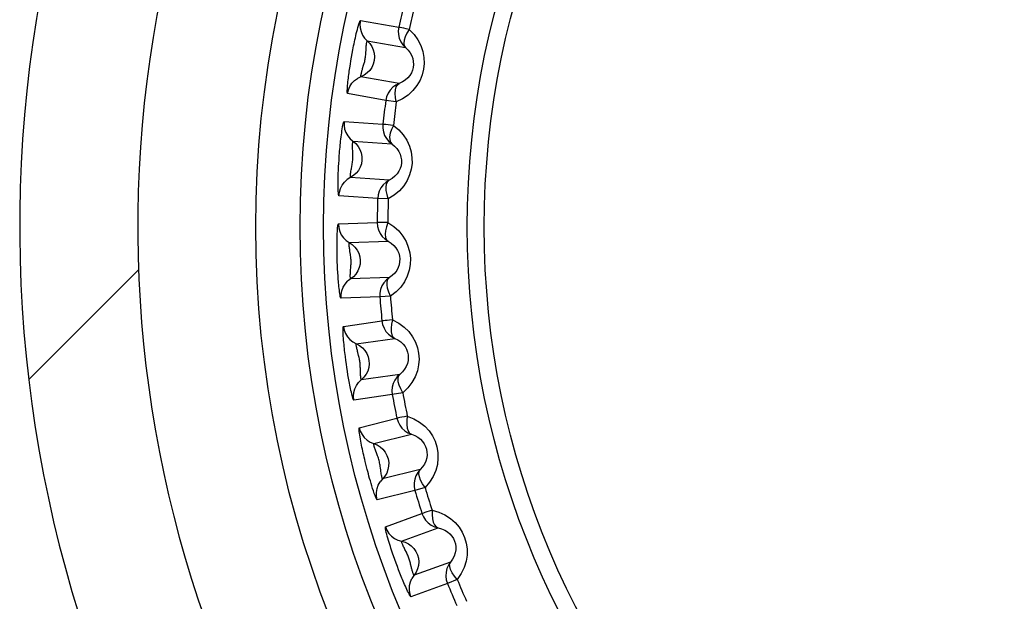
# Model space of a CAD drawing. Header units: millimetres. Extents: x -728 to -141, y -62 to 525.
# Tile 67 of 186: x -451.77 to -443.43, y 245.52 to 250.45. Entities that reach past the tile are written whole.
import ezdxf

# ---------------------------------------------------------------- set-up
doc = ezdxf.new("R2010")
doc.units = ezdxf.units.MM
doc.header["$LTSCALE"] = 23.1
doc.layers.add('R912005502_AM_0', color=7, linetype='CONTINUOUS')

msp = doc.modelspace()

# ---------------------------------------------------------------- linework, layer by layer
at = {"layer": 'R912005502_AM_0', "color": 7}
for p, q in [((-448.8831, 250.4425), (-448.559, 250.3855)), ((-448.8255, 250.2689), (-448.5016, 250.2117)), ((-448.9587, 250.1311), (-448.9532, 250.1618)), ((-448.9687, 250.0708), (-448.9638, 250.101)), ((-448.9638, 250.101), (-448.9587, 250.1311)), ((-448.9777, 250.0114), (-448.9734, 250.0409)), ((-448.9734, 250.0409), (-448.9687, 250.0708)), ((-448.8647, 250.0342), (-448.8561, 250.0627)), ((-448.5551, 249.9082), (-448.8791, 249.9653)), ((-448.6685, 249.7645), (-448.9925, 249.8218)), ((-448.5795, 249.7524), (-448.6685, 249.7645)), ((-449.0216, 249.5848), (-448.6934, 249.5619)), ((-448.9462, 249.4181), (-448.6181, 249.3951)), ((-449.0669, 249.2262), (-449.0647, 249.2608)), ((-448.6396, 249.0877), (-448.9678, 249.1105)), ((-448.7373, 248.9329), (-449.0656, 248.956)), ((-448.6476, 248.9302), (-448.7373, 248.9329)), ((-449.0698, 248.7172), (-448.7409, 248.7289)), ((-448.9774, 248.5594), (-448.6486, 248.5708)), ((-449.0789, 248.3969), (-449.08, 248.4281)), ((-451.6926, 247.3982), (-450.7624, 248.3285)), ((-449.0777, 248.3664), (-449.0789, 248.3969)), ((-449.0763, 248.3359), (-449.0777, 248.3664)), ((-449.0746, 248.3056), (-449.0763, 248.3359)), ((-448.9669, 248.3217), (-448.9644, 248.3513)), ((-449.0727, 248.2759), (-449.0746, 248.3056)), ((-448.6379, 248.2628), (-448.9666, 248.2512)), ((-448.7189, 248.0987), (-449.0478, 248.0873)), ((-448.6294, 248.1053), (-448.7189, 248.0987)), ((-449.027, 247.8494), (-448.7011, 247.8954)), ((-448.9186, 247.7021), (-448.5928, 247.7478)), ((-449.0026, 247.5299), (-449.0069, 247.5608)), ((-448.9982, 247.4996), (-449.0026, 247.5299)), ((-448.9936, 247.4695), (-448.9982, 247.4996)), ((-448.8833, 247.4668), (-448.8839, 247.4965)), ((-448.9887, 247.4395), (-448.9936, 247.4695)), ((-448.9837, 247.4102), (-448.9887, 247.4395)), ((-448.5499, 247.4426), (-448.8757, 247.3968)), ((-448.6133, 247.2709), (-448.9392, 247.2253)), ((-448.525, 247.2869), (-448.6133, 247.2709)), ((-448.8937, 246.9908), (-448.5744, 247.0706)), ((-448.7705, 246.8556), (-448.4513, 246.9351)), ((-448.8258, 246.6357), (-448.8345, 246.6693)), ((-448.3767, 246.6361), (-448.6959, 246.5565)), ((-448.4219, 246.4587), (-448.7412, 246.3793)), ((-448.3357, 246.4839), (-448.4219, 246.4587)), ((-448.6714, 246.1509), (-448.3622, 246.2636)), ((-448.5347, 246.0293), (-448.2256, 246.1417)), ((-448.5811, 245.8434), (-448.5917, 245.8727)), ((-448.5705, 245.8147), (-448.5811, 245.8434)), ((-448.4513, 245.8065), (-448.4581, 245.8355)), ((-448.1202, 245.8522), (-448.4293, 245.7396)), ((-448.5597, 245.7862), (-448.5705, 245.8147)), ((-448.5488, 245.7579), (-448.5597, 245.7862)), ((-448.5378, 245.7303), (-448.5488, 245.7579)), ((-448.1465, 245.671), (-448.4558, 245.5586)), ((-448.0635, 245.705), (-448.1465, 245.671))]:
    msp.add_line(p, q, dxfattribs=at)
for points in [[(-448.9532, 250.1618), (-448.9471, 250.194), (-448.9439, 250.2107), (-448.9406, 250.2275), (-448.9371, 250.2443), (-448.9337, 250.2609), (-448.9301, 250.2777), (-448.9263, 250.2948), (-448.9223, 250.3122), (-448.9182, 250.33), (-448.9139, 250.3477), (-448.9094, 250.3652), (-448.905, 250.382), (-448.9005, 250.398), (-448.8962, 250.4124), (-448.892, 250.4249), (-448.8883, 250.4345), (-448.8854, 250.4403), (-448.8831, 250.4425)], [(-448.8831, 250.4425), (-448.887, 250.4108), (-448.8853, 250.3789), (-448.878, 250.3478), (-448.8653, 250.3185), (-448.8476, 250.2919), (-448.8041, 250.2467)], [(-448.4713, 250.3664), (-448.4296, 250.3239), (-448.3962, 250.2784), (-448.3711, 250.2291), (-448.354, 250.1783), (-448.345, 250.1275), (-448.3432, 250.0772), (-448.3482, 250.0286), (-448.3601, 249.9812), (-448.3788, 249.9345), (-448.4046, 249.8898), (-448.4381, 249.8476), (-448.4786, 249.8097), (-448.5257, 249.7783), (-448.5795, 249.7524)], [(-448.559, 250.3855), (-448.563, 250.3538), (-448.5613, 250.3219), (-448.554, 250.2907), (-448.5413, 250.2614), (-448.5237, 250.2348), (-448.5016, 250.2117)], [(-448.4713, 250.3664), (-448.4952, 250.3718), (-448.5161, 250.3762), (-448.5334, 250.3799), (-448.5465, 250.3828), (-448.5551, 250.3845), (-448.559, 250.3855)], [(-448.4713, 250.3664), (-448.4899, 250.3344), (-448.5046, 250.3033), (-448.513, 250.274), (-448.5153, 250.2483), (-448.5119, 250.2275), (-448.5016, 250.2117)], [(-448.8041, 250.2467), (-448.7869, 250.2213), (-448.7742, 250.1932), (-448.7665, 250.1634), (-448.7639, 250.1327), (-448.7667, 250.102), (-448.7746, 250.0722), (-448.7875, 250.0442), (-448.8049, 250.0188), (-448.8264, 249.9968), (-448.8514, 249.9788), (-448.9077, 249.9512)], [(-448.8359, 250.1942), (-448.8354, 250.2026), (-448.8348, 250.2109), (-448.8342, 250.2193), (-448.8334, 250.2274), (-448.8326, 250.2353), (-448.8316, 250.2428), (-448.8306, 250.2497), (-448.8295, 250.256), (-448.8284, 250.2614), (-448.8273, 250.2655), (-448.8263, 250.2681), (-448.8255, 250.2689)], [(-448.8561, 250.0627), (-448.8538, 250.0705), (-448.8515, 250.0785), (-448.8494, 250.0868), (-448.8473, 250.0953), (-448.8453, 250.104), (-448.8436, 250.1128), (-448.8421, 250.1217), (-448.8408, 250.1308), (-448.8397, 250.14), (-448.8387, 250.1494), (-448.838, 250.1588), (-448.8373, 250.168), (-448.8359, 250.1942)], [(-448.5016, 250.2117), (-448.4799, 250.1908), (-448.4625, 250.1678), (-448.4493, 250.1433), (-448.4403, 250.1181), (-448.4354, 250.0929), (-448.4343, 250.0681), (-448.4368, 250.044), (-448.4426, 250.0206), (-448.4521, 249.9976), (-448.4653, 249.9756), (-448.4823, 249.9548), (-448.5032, 249.9362), (-448.5275, 249.9204), (-448.5551, 249.9082)], [(-448.9925, 249.8218), (-448.9939, 249.8244), (-448.9947, 249.8299), (-448.9949, 249.8388), (-448.9947, 249.85), (-448.9941, 249.8627), (-448.9932, 249.8766), (-448.992, 249.8914), (-448.9905, 249.9067), (-448.9889, 249.9222), (-448.9872, 249.9377), (-448.9854, 249.9529), (-448.9836, 249.9678), (-448.9817, 249.9824), (-448.9797, 249.9969), (-448.9777, 250.0114)], [(-448.8791, 249.9653), (-448.8795, 249.9662), (-448.8796, 249.9686), (-448.8793, 249.9722), (-448.8787, 249.9768), (-448.8778, 249.9821), (-448.8767, 249.9879), (-448.8754, 249.9941), (-448.8739, 250.0006), (-448.8722, 250.0073), (-448.8704, 250.014), (-448.8686, 250.0208), (-448.8667, 250.0275), (-448.8647, 250.0342)], [(-448.9925, 249.8218), (-448.9854, 249.8529), (-448.9729, 249.8823), (-448.9553, 249.909), (-448.9334, 249.9322), (-448.9077, 249.9512)], [(-448.5551, 249.9082), (-448.5838, 249.8941), (-448.6095, 249.8751), (-448.6314, 249.8519), (-448.6489, 249.8251), (-448.6614, 249.7957), (-448.6685, 249.7645)], [(-448.5795, 249.7524), (-448.5861, 249.7889), (-448.5892, 249.8232), (-448.5871, 249.8535), (-448.5805, 249.8785), (-448.5702, 249.8969), (-448.5551, 249.9082)], [(-449.0647, 249.2608), (-449.0621, 249.2963), (-449.0607, 249.3146), (-449.0592, 249.3332), (-449.0575, 249.3516), (-449.0559, 249.3693), (-449.0542, 249.3865), (-449.0525, 249.4033), (-449.0507, 249.42), (-449.0487, 249.4372), (-449.0466, 249.4546), (-449.0443, 249.4724), (-449.0419, 249.4901), (-449.0394, 249.5076), (-449.0367, 249.5243), (-449.034, 249.5402), (-449.0313, 249.5545), (-449.0285, 249.5669), (-449.0259, 249.5766), (-449.0237, 249.5824), (-449.0216, 249.5848)], [(-449.0216, 249.5848), (-449.0222, 249.5528), (-449.0172, 249.5213), (-449.0067, 249.4911), (-448.991, 249.4633), (-448.9706, 249.4387), (-448.9227, 249.3983)], [(-448.6934, 249.5619), (-448.694, 249.53), (-448.689, 249.4984), (-448.6785, 249.4682), (-448.6628, 249.4404), (-448.6425, 249.4157), (-448.6181, 249.3951)], [(-448.6041, 249.5521), (-448.6285, 249.555), (-448.6498, 249.5572), (-448.6673, 249.559), (-448.6806, 249.5605), (-448.6893, 249.5614), (-448.6934, 249.5619)], [(-448.6041, 249.5521), (-448.5582, 249.5142), (-448.5202, 249.4724), (-448.4901, 249.426), (-448.4678, 249.3773), (-448.4535, 249.3277), (-448.4466, 249.2779), (-448.4464, 249.2291), (-448.4533, 249.1807), (-448.467, 249.1323), (-448.488, 249.0851), (-448.5169, 249.0397), (-448.5532, 248.9977), (-448.5967, 248.9615), (-448.6476, 248.9302)], [(-448.6041, 249.5521), (-448.6193, 249.5183), (-448.6306, 249.4858), (-448.6359, 249.4559), (-448.6356, 249.43), (-448.63, 249.4097), (-448.6181, 249.3951)], [(-448.9485, 249.3365), (-448.9492, 249.353), (-448.9495, 249.3612), (-448.9497, 249.3693), (-448.9498, 249.3773), (-448.9497, 249.385), (-448.9495, 249.3924), (-448.9492, 249.3992), (-448.9488, 249.4053), (-448.9483, 249.4106), (-448.9476, 249.4147), (-448.9469, 249.4172), (-448.9462, 249.4181)], [(-448.9227, 249.3983), (-448.9028, 249.3748), (-448.8873, 249.3482), (-448.8765, 249.3193), (-448.8707, 249.2891), (-448.8703, 249.2583), (-448.875, 249.2278), (-448.8849, 249.1986), (-448.8996, 249.1716), (-448.9187, 249.1474), (-448.9417, 249.1269), (-448.9948, 249.0935)], [(-448.9557, 249.2065), (-448.9538, 249.2169), (-448.952, 249.2273), (-448.9505, 249.2373), (-448.9493, 249.2472), (-448.9482, 249.2572), (-448.9475, 249.2674), (-448.947, 249.278), (-448.9468, 249.2886), (-448.9469, 249.2992), (-448.9472, 249.3094), (-448.9476, 249.3189), (-448.948, 249.328), (-448.9485, 249.3365)], [(-448.6181, 249.3951), (-448.5944, 249.3766), (-448.5746, 249.3555), (-448.5589, 249.3325), (-448.5474, 249.3084), (-448.5399, 249.2839), (-448.5362, 249.2593), (-448.5361, 249.2351), (-448.5395, 249.2112), (-448.5465, 249.1874), (-448.5573, 249.164), (-448.5721, 249.1416), (-448.5909, 249.1209), (-448.6135, 249.1027), (-448.6396, 249.0877)], [(-449.0656, 248.956), (-449.0674, 248.9587), (-449.069, 248.9663), (-449.0704, 248.9793), (-449.0714, 248.9961), (-449.0721, 249.0157), (-449.0725, 249.0372), (-449.0725, 249.0593), (-449.0723, 249.0819), (-449.0719, 249.1045), (-449.0713, 249.1267), (-449.0706, 249.1484), (-449.0698, 249.1693), (-449.0688, 249.1893), (-449.0679, 249.2083), (-449.0669, 249.2262)], [(-448.9678, 249.1105), (-448.9684, 249.1116), (-448.9687, 249.1148), (-448.9686, 249.1201), (-448.9683, 249.1272), (-448.9675, 249.1356), (-448.9665, 249.1448), (-448.9651, 249.1545), (-448.9635, 249.1645), (-448.9617, 249.1748), (-448.9598, 249.1853), (-448.9557, 249.2065)], [(-449.0656, 248.956), (-449.0617, 248.9877), (-449.0524, 249.0183), (-449.0377, 249.0466), (-449.0183, 249.072), (-448.9948, 249.0935)], [(-448.6396, 249.0877), (-448.6666, 249.0706), (-448.6902, 249.0491), (-448.7096, 249.0237), (-448.7242, 248.9952), (-448.7335, 248.9647), (-448.7373, 248.9329)], [(-448.6476, 248.9302), (-448.6579, 248.9658), (-448.6646, 248.9995), (-448.6657, 249.0299), (-448.6618, 249.0555), (-448.6535, 249.0748), (-448.6396, 249.0877)], [(-449.08, 248.4281), (-449.0807, 248.4608), (-449.0811, 248.4778), (-449.0813, 248.4949), (-449.0814, 248.5121), (-449.0815, 248.5291), (-449.0815, 248.5462), (-449.0813, 248.5638), (-449.0811, 248.5816), (-449.0807, 248.5998), (-449.0802, 248.6181), (-449.0795, 248.6361), (-449.0786, 248.6535), (-449.0775, 248.67), (-449.0763, 248.685), (-449.0749, 248.6981), (-449.0733, 248.7083), (-449.0716, 248.7146), (-449.0698, 248.7172)], [(-449.0698, 248.7172), (-449.067, 248.6854), (-449.0587, 248.6546), (-449.0451, 248.6257), (-449.0266, 248.5996), (-449.0038, 248.5773), (-448.9519, 248.5421)], [(-448.6511, 248.7284), (-448.6757, 248.7287), (-448.6971, 248.7286), (-448.7147, 248.7287), (-448.7281, 248.7288), (-448.7369, 248.7287), (-448.7409, 248.7289)], [(-448.7409, 248.7289), (-448.7382, 248.697), (-448.7299, 248.6661), (-448.7163, 248.6372), (-448.6978, 248.6111), (-448.675, 248.5888), (-448.6486, 248.5708)], [(-448.6511, 248.7284), (-448.6627, 248.6932), (-448.6706, 248.6597), (-448.6727, 248.6294), (-448.6697, 248.6037), (-448.662, 248.5841), (-448.6486, 248.5708)], [(-448.6511, 248.7284), (-448.6015, 248.6955), (-448.5594, 248.6579), (-448.5246, 248.6149), (-448.4973, 248.5688), (-448.4779, 248.521), (-448.4658, 248.4722), (-448.4605, 248.4236), (-448.4623, 248.3748), (-448.4708, 248.3252), (-448.4868, 248.2761), (-448.5108, 248.2279), (-448.5425, 248.1824), (-448.582, 248.1418), (-448.6294, 248.1053)], [(-448.9519, 248.5421), (-448.9297, 248.5208), (-448.9114, 248.496), (-448.8977, 248.4684), (-448.8888, 248.4389), (-448.8851, 248.4084), (-448.8866, 248.3776), (-448.8934, 248.3475), (-448.9052, 248.3191), (-448.9217, 248.293), (-448.9424, 248.2702), (-448.9917, 248.2315)], [(-448.972, 248.4841), (-448.9733, 248.4925), (-448.9744, 248.5008), (-448.9755, 248.509), (-448.9765, 248.5172), (-448.9773, 248.525), (-448.9779, 248.5326), (-448.9783, 248.5396), (-448.9786, 248.5459), (-448.9786, 248.5514), (-448.9784, 248.5557), (-448.978, 248.5584), (-448.9774, 248.5594)], [(-448.6486, 248.5708), (-448.6231, 248.5549), (-448.6012, 248.536), (-448.5832, 248.5147), (-448.5692, 248.492), (-448.5592, 248.4683), (-448.553, 248.4443), (-448.5504, 248.4203), (-448.5512, 248.3961), (-448.5557, 248.3717), (-448.564, 248.3473), (-448.5764, 248.3235), (-448.5929, 248.301), (-448.6135, 248.2805), (-448.6379, 248.2628)], [(-448.9644, 248.3513), (-448.9638, 248.3594), (-448.9633, 248.3678), (-448.9628, 248.3763), (-448.9626, 248.3851), (-448.9625, 248.394), (-448.9626, 248.4029), (-448.963, 248.412), (-448.9636, 248.4211), (-448.9644, 248.4304), (-448.9654, 248.4398), (-448.9667, 248.4491), (-448.968, 248.4583), (-448.972, 248.4841)], [(-449.0478, 248.0873), (-449.0496, 248.0896), (-449.0516, 248.0948), (-449.0537, 248.1035), (-449.0558, 248.1144), (-449.0578, 248.127), (-449.0598, 248.1408), (-449.0617, 248.1555), (-449.0635, 248.1708), (-449.0651, 248.1863), (-449.0667, 248.2018), (-449.0681, 248.217), (-449.0694, 248.232), (-449.0706, 248.2467), (-449.0717, 248.2613), (-449.0727, 248.2759)], [(-448.9666, 248.2512), (-448.9672, 248.2521), (-448.9678, 248.2544), (-448.9683, 248.258), (-448.9686, 248.2626), (-448.9689, 248.268), (-448.969, 248.2739), (-448.969, 248.2802), (-448.9689, 248.2869), (-448.9686, 248.2938), (-448.9683, 248.3007), (-448.9679, 248.3077), (-448.9674, 248.3147), (-448.9669, 248.3217)], [(-448.6379, 248.2628), (-448.663, 248.243), (-448.6841, 248.2191), (-448.7008, 248.1918), (-448.7123, 248.162), (-448.7184, 248.1306), (-448.7189, 248.0987)], [(-448.6294, 248.1053), (-448.6434, 248.1397), (-448.6536, 248.1725), (-448.6578, 248.2027), (-448.6566, 248.2285), (-448.6503, 248.2486), (-448.6379, 248.2628)], [(-449.0478, 248.0873), (-449.0473, 248.1193), (-449.0411, 248.1506), (-449.0295, 248.1804), (-449.0129, 248.2076), (-448.9917, 248.2315)], [(-449.0069, 247.5608), (-449.0111, 247.5933), (-449.0132, 247.6102), (-449.0152, 247.6271), (-449.0171, 247.6442), (-449.0189, 247.6611), (-449.0207, 247.6781), (-449.0224, 247.6956), (-449.024, 247.7134), (-449.0256, 247.7315), (-449.0269, 247.7497), (-449.0281, 247.7677), (-449.0291, 247.7852), (-449.0298, 247.8017), (-449.0301, 247.8167), (-449.03, 247.8299), (-449.0295, 247.8402), (-449.0285, 247.8466), (-449.027, 247.8494)], [(-449.027, 247.8494), (-449.0209, 247.818), (-449.0094, 247.7882), (-448.9928, 247.7609), (-448.9717, 247.737), (-448.9467, 247.7172), (-448.8914, 247.6876)], [(-448.6118, 247.9043), (-448.6363, 247.9021), (-448.6575, 247.8997), (-448.6751, 247.8979), (-448.6884, 247.8966), (-448.6971, 247.8957), (-448.7011, 247.8954)], [(-448.7011, 247.8954), (-448.6951, 247.864), (-448.6836, 247.8341), (-448.6671, 247.8068), (-448.646, 247.7828), (-448.621, 247.7629), (-448.5928, 247.7478)], [(-448.6118, 247.9043), (-448.6196, 247.8681), (-448.6239, 247.834), (-448.6229, 247.8035), (-448.6172, 247.7783), (-448.6075, 247.7596), (-448.5928, 247.7478)], [(-448.6118, 247.9043), (-448.559, 247.8767), (-448.5132, 247.8438), (-448.4741, 247.8047), (-448.4421, 247.7616), (-448.4178, 247.7161), (-448.4007, 247.6688), (-448.3904, 247.6211), (-448.387, 247.5723), (-448.3903, 247.5221), (-448.4011, 247.4716), (-448.4199, 247.4212), (-448.4467, 247.3726), (-448.4818, 247.3281), (-448.525, 247.2869)], [(-448.5928, 247.7478), (-448.5658, 247.7346), (-448.542, 247.7181), (-448.5219, 247.6989), (-448.5056, 247.6777), (-448.4932, 247.6553), (-448.4845, 247.632), (-448.4794, 247.6084), (-448.4777, 247.5843), (-448.4796, 247.5595), (-448.4853, 247.5344), (-448.4951, 247.5094), (-448.5092, 247.4853), (-448.5275, 247.4628), (-448.5499, 247.4426)], [(-448.9053, 247.6278), (-448.9075, 247.636), (-448.9095, 247.6441), (-448.9115, 247.6522), (-448.9133, 247.6602), (-448.9149, 247.6679), (-448.9163, 247.6754), (-448.9175, 247.6823), (-448.9184, 247.6886), (-448.9189, 247.6941), (-448.9192, 247.6983), (-448.9191, 247.701), (-448.9186, 247.7021)], [(-448.8914, 247.6876), (-448.8671, 247.6687), (-448.8463, 247.646), (-448.8298, 247.62), (-448.8179, 247.5916), (-448.811, 247.5615), (-448.8093, 247.5308), (-448.8129, 247.5002), (-448.8217, 247.4706), (-448.8354, 247.443), (-448.8535, 247.4182), (-448.8985, 247.3745)], [(-448.8839, 247.4965), (-448.8842, 247.5046), (-448.8845, 247.513), (-448.885, 247.5216), (-448.8856, 247.5303), (-448.8865, 247.5391), (-448.8875, 247.548), (-448.8888, 247.557), (-448.8904, 247.566), (-448.8922, 247.5752), (-448.8942, 247.5844), (-448.8964, 247.5936), (-448.8986, 247.6025), (-448.9053, 247.6278)], [(-448.9392, 247.2253), (-448.9413, 247.2273), (-448.9438, 247.2323), (-448.9468, 247.2407), (-448.95, 247.2514), (-448.9534, 247.2637), (-448.9568, 247.2772), (-448.9602, 247.2916), (-448.9636, 247.3066), (-448.9669, 247.3219), (-448.97, 247.3372), (-448.973, 247.3522), (-448.9759, 247.3669), (-448.9786, 247.3814), (-448.9812, 247.3958), (-448.9837, 247.4102)], [(-448.8757, 247.3968), (-448.8764, 247.3975), (-448.8772, 247.3998), (-448.878, 247.4033), (-448.8789, 247.4079), (-448.8797, 247.4132), (-448.8804, 247.419), (-448.8811, 247.4253), (-448.8816, 247.432), (-448.8821, 247.4388), (-448.8825, 247.4458), (-448.8829, 247.4528), (-448.8831, 247.4598), (-448.8833, 247.4668)], [(-448.5499, 247.4426), (-448.5728, 247.4203), (-448.5914, 247.3943), (-448.6051, 247.3655), (-448.6134, 247.3346), (-448.6162, 247.3028), (-448.6133, 247.2709)], [(-448.525, 247.2869), (-448.5425, 247.3196), (-448.5561, 247.3512), (-448.5635, 247.3807), (-448.5649, 247.4065), (-448.5608, 247.4272), (-448.5499, 247.4426)], [(-448.9392, 247.2253), (-448.9421, 247.2571), (-448.9392, 247.2889), (-448.9308, 247.3197), (-448.9171, 247.3486), (-448.8985, 247.3745)], [(-448.4865, 247.0888), (-448.5106, 247.084), (-448.5315, 247.0795), (-448.5488, 247.0759), (-448.5619, 247.0732), (-448.5704, 247.0713), (-448.5744, 247.0706)], [(-448.4865, 247.0888), (-448.4905, 247.052), (-448.4912, 247.0176), (-448.487, 246.9875), (-448.4787, 246.963), (-448.4672, 246.9454), (-448.4513, 246.9351)], [(-448.4865, 247.0888), (-448.431, 247.0668), (-448.3819, 247.0388), (-448.3388, 247.0038), (-448.3025, 246.9642), (-448.2736, 246.9214), (-448.2517, 246.8761), (-448.2366, 246.8298), (-448.2282, 246.7818), (-448.2264, 246.7314), (-448.2318, 246.6799), (-448.2453, 246.628), (-448.2669, 246.5771), (-448.297, 246.5293), (-448.3357, 246.4839)], [(-448.8345, 246.6693), (-448.843, 246.7039), (-448.8473, 246.7218), (-448.8516, 246.7399), (-448.8557, 246.7578), (-448.8596, 246.7752), (-448.8634, 246.7921), (-448.8669, 246.8086), (-448.8704, 246.8251), (-448.8738, 246.842), (-448.8772, 246.8593), (-448.8805, 246.8769), (-448.8837, 246.8945), (-448.8867, 246.9119), (-448.8894, 246.9287), (-448.8917, 246.9446), (-448.8935, 246.9591), (-448.8947, 246.9717), (-448.8953, 246.9817), (-448.8949, 246.988), (-448.8937, 246.9908)], [(-448.8937, 246.9908), (-448.8844, 246.9603), (-448.8698, 246.9318), (-448.8505, 246.9064), (-448.827, 246.8848), (-448.8, 246.8677), (-448.7419, 246.8441)], [(-448.5744, 247.0706), (-448.5651, 247.04), (-448.5506, 247.0115), (-448.5313, 246.986), (-448.5078, 246.9644), (-448.4808, 246.9472), (-448.4513, 246.9351)], [(-448.4513, 246.9351), (-448.4229, 246.9249), (-448.3976, 246.9109), (-448.3755, 246.8938), (-448.357, 246.8743), (-448.3424, 246.8533), (-448.3313, 246.831), (-448.3238, 246.8081), (-448.3197, 246.7844), (-448.319, 246.7594), (-448.3221, 246.7339), (-448.3293, 246.7081), (-448.3407, 246.6827), (-448.3566, 246.6585), (-448.3767, 246.6361)], [(-448.7473, 246.7773), (-448.7532, 246.7927), (-448.756, 246.8004), (-448.7587, 246.8081), (-448.7612, 246.8157), (-448.7636, 246.8231), (-448.7657, 246.8301), (-448.7675, 246.8367), (-448.769, 246.8427), (-448.7701, 246.8479), (-448.7707, 246.852), (-448.7709, 246.8546), (-448.7705, 246.8556)], [(-448.7419, 246.8441), (-448.7158, 246.8278), (-448.6928, 246.8074), (-448.6736, 246.7833), (-448.6588, 246.7563), (-448.6488, 246.7271), (-448.6439, 246.6967), (-448.6443, 246.6659), (-448.6499, 246.6356), (-448.6606, 246.6067), (-448.6761, 246.5801), (-448.7163, 246.532)], [(-448.7141, 246.6513), (-448.7155, 246.6618), (-448.717, 246.6722), (-448.7187, 246.6822), (-448.7205, 246.6921), (-448.7226, 246.702), (-448.7251, 246.7119), (-448.7279, 246.7221), (-448.731, 246.7323), (-448.7343, 246.7422), (-448.7377, 246.7519), (-448.7411, 246.7608), (-448.7443, 246.7693), (-448.7473, 246.7773)], [(-448.7412, 246.3793), (-448.7438, 246.3813), (-448.7476, 246.388), (-448.7529, 246.3999), (-448.7591, 246.4155), (-448.7658, 246.434), (-448.7728, 246.4543), (-448.7797, 246.4753), (-448.7864, 246.4968), (-448.793, 246.5183), (-448.7993, 246.5396), (-448.8053, 246.5604), (-448.811, 246.5806), (-448.8163, 246.5998), (-448.8212, 246.6183), (-448.8258, 246.6357)], [(-448.6959, 246.5565), (-448.6969, 246.5573), (-448.6981, 246.5603), (-448.6997, 246.5653), (-448.7015, 246.5722), (-448.7034, 246.5803), (-448.7052, 246.5894), (-448.7069, 246.599), (-448.7085, 246.609), (-448.71, 246.6194), (-448.7114, 246.6299), (-448.7141, 246.6513)], [(-448.3767, 246.6361), (-448.3972, 246.6116), (-448.4129, 246.5838), (-448.4235, 246.5536), (-448.4286, 246.5221), (-448.4281, 246.4901), (-448.4219, 246.4587)], [(-448.3357, 246.4839), (-448.3565, 246.5146), (-448.3733, 246.5446), (-448.3837, 246.5732), (-448.3879, 246.5987), (-448.3859, 246.6196), (-448.3767, 246.6361)], [(-448.7412, 246.3793), (-448.7473, 246.4106), (-448.7478, 246.4426), (-448.7427, 246.4741), (-448.7321, 246.5042), (-448.7163, 246.532)], [(-448.2767, 246.2909), (-448.3002, 246.2836), (-448.3204, 246.2769), (-448.3372, 246.2715), (-448.35, 246.2675), (-448.3583, 246.2647), (-448.3622, 246.2636)], [(-448.3622, 246.2636), (-448.3498, 246.2341), (-448.3324, 246.2073), (-448.3105, 246.184), (-448.2849, 246.1649), (-448.2562, 246.1507), (-448.2256, 246.1417)], [(-448.2767, 246.2909), (-448.2768, 246.2538), (-448.2739, 246.2196), (-448.2666, 246.19), (-448.2558, 246.1666), (-448.2424, 246.1503), (-448.2256, 246.1417)], [(-448.2767, 246.2909), (-448.2193, 246.2749), (-448.1676, 246.2522), (-448.1213, 246.2221), (-448.0811, 246.1866), (-448.0478, 246.1472), (-448.0212, 246.1045), (-448.0012, 246.0599), (-447.9878, 246.0129), (-447.9806, 245.9631), (-447.9806, 245.9115), (-447.9885, 245.8582), (-448.0047, 245.8051), (-448.0297, 245.7543), (-448.0635, 245.705)], [(-448.5917, 245.8727), (-448.6026, 245.9037), (-448.6081, 245.9197), (-448.6136, 245.9359), (-448.6191, 245.9522), (-448.6244, 245.9684), (-448.6296, 245.9847), (-448.6349, 246.0014), (-448.6402, 246.0184), (-448.6455, 246.0359), (-448.6506, 246.0534), (-448.6555, 246.0708), (-448.6601, 246.0876), (-448.6642, 246.1036), (-448.6676, 246.1183), (-448.6703, 246.1311), (-448.672, 246.1414), (-448.6723, 246.1478), (-448.6714, 246.1509)], [(-448.6714, 246.1509), (-448.6589, 246.1215), (-448.6415, 246.0947), (-448.6196, 246.0714), (-448.594, 246.0524), (-448.5654, 246.0382), (-448.5051, 246.0208)], [(-448.2256, 246.1417), (-448.1964, 246.1345), (-448.1697, 246.1233), (-448.1461, 246.1087), (-448.1257, 246.0913), (-448.1089, 246.072), (-448.0955, 246.051), (-448.0856, 246.029), (-448.079, 246.0058), (-448.0757, 245.9811), (-448.076, 245.9554), (-448.0805, 245.9289), (-448.0892, 245.9024), (-448.1024, 245.8765), (-448.1202, 245.8522)], [(-448.5063, 245.9594), (-448.5101, 245.967), (-448.5138, 245.9745), (-448.5174, 245.982), (-448.5208, 245.9894), (-448.524, 245.9967), (-448.5269, 246.0037), (-448.5295, 246.0102), (-448.5317, 246.0162), (-448.5334, 246.0214), (-448.5346, 246.0255), (-448.535, 246.0282), (-448.5347, 246.0293)], [(-448.5051, 246.0208), (-448.4774, 246.0074), (-448.4524, 245.9894), (-448.4308, 245.9675), (-448.4133, 245.9421), (-448.4003, 245.9142), (-448.3922, 245.8844), (-448.3894, 245.8538), (-448.3918, 245.823), (-448.3995, 245.7932), (-448.4121, 245.7651), (-448.447, 245.7131)], [(-448.4581, 245.8355), (-448.46, 245.8433), (-448.4621, 245.8515), (-448.4643, 245.8597), (-448.4668, 245.8681), (-448.4694, 245.8766), (-448.4723, 245.8851), (-448.4755, 245.8936), (-448.4789, 245.9021), (-448.4825, 245.9106), (-448.4864, 245.9193), (-448.4905, 245.9278), (-448.4945, 245.9361), (-448.5063, 245.9594)], [(-448.1202, 245.8522), (-448.1379, 245.8256), (-448.1507, 245.7963), (-448.1581, 245.7652), (-448.1599, 245.7333), (-448.156, 245.7016), (-448.1465, 245.671)], [(-448.0635, 245.705), (-448.0874, 245.7334), (-448.1072, 245.7615), (-448.1206, 245.7888), (-448.1274, 245.8137), (-448.1276, 245.8348), (-448.1202, 245.8522)], [(-448.4293, 245.7396), (-448.4301, 245.7402), (-448.4314, 245.7422), (-448.4329, 245.7455), (-448.4347, 245.7498), (-448.4366, 245.7548), (-448.4385, 245.7604), (-448.4405, 245.7664), (-448.4424, 245.7728), (-448.4443, 245.7794), (-448.4462, 245.7861), (-448.448, 245.7929), (-448.4496, 245.7997), (-448.4513, 245.8065)], [(-448.4558, 245.5586), (-448.4582, 245.5602), (-448.4617, 245.5646), (-448.4664, 245.5721), (-448.4718, 245.5819), (-448.4776, 245.5932), (-448.4838, 245.6058), (-448.4901, 245.6192), (-448.4965, 245.6331), (-448.5029, 245.6474), (-448.5092, 245.6617), (-448.5152, 245.6757), (-448.5211, 245.6896), (-448.5267, 245.7032), (-448.5323, 245.7167), (-448.5378, 245.7303)], [(-448.4558, 245.5586), (-448.4652, 245.5892), (-448.469, 245.6209), (-448.4672, 245.6527), (-448.4598, 245.6838), (-448.447, 245.7131)]]:
    msp.add_lwpolyline(points, dxfattribs=at)
for radius in [9, 8.625, 8.4258, 7.2092, 7.0658]:
    msp.add_circle((-440.769, 248.6918), radius, dxfattribs=at)
for radius, start, end in [(11, 312.5, 227.5), (10, 312.5, 227.5), (7.972, 166.26656, 167.73344), (7.8823, 166.26656, 167.73344), (7.972, 172.26656, 173.73344), (7.8823, 172.26656, 173.73344), (7.972, 178.26656, 179.73344), (7.8823, 178.26656, 179.73344), (7.972, 184.26656, 185.73343), (7.8823, 184.26656, 185.73344), (7.972, 190.26656, 191.73344), (7.8823, 190.26656, 191.73344), (7.972, 196.26656, 197.73342), (7.8823, 196.26656, 197.73344), (7.972, 202.26656, 203.73344), (7.8823, 202.26656, 203.73344)]:
    msp.add_arc((-440.769, 248.6918), radius, start, end, dxfattribs=at)

doc.saveas('drawing.dxf')
